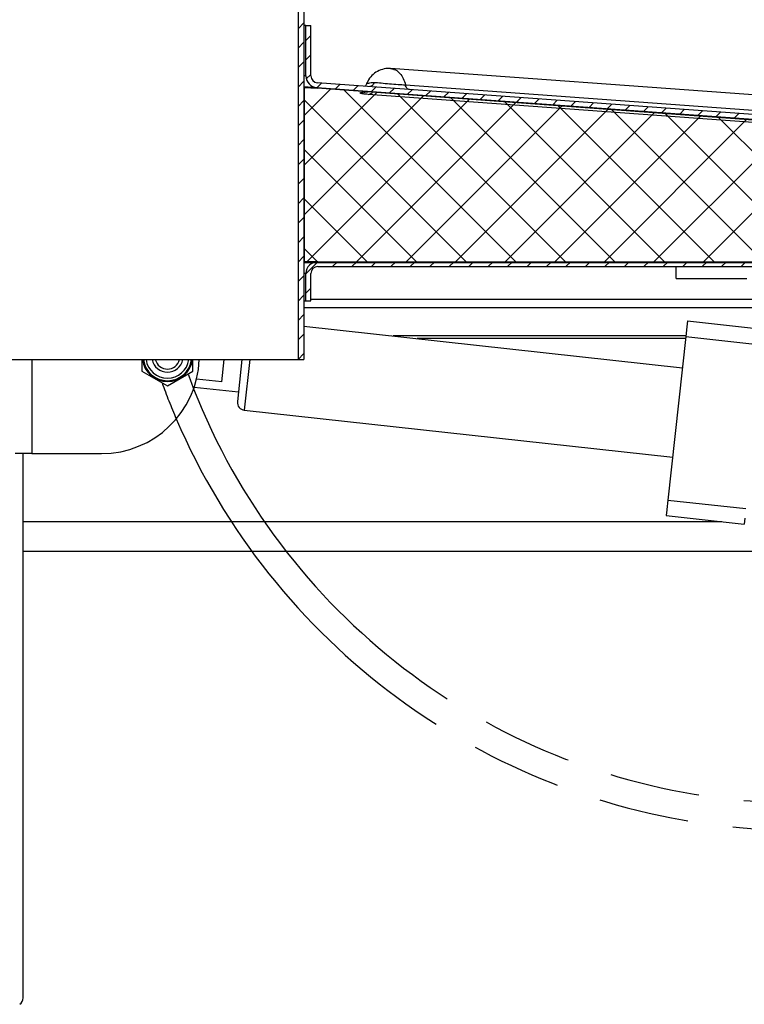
# Model space of a CAD drawing. Header units: millimetres. Extents: x 0 to 4200, y 0 to 2970.
# Tile 15 of 22: x 1248 to 1433, y 2068 to 2319. Entities that reach past the tile are written whole.
import ezdxf

# ---------------------------------------------------------------- set-up
doc = ezdxf.new("R2010")
doc.units = ezdxf.units.MM
doc.header["$LTSCALE"] = 231
doc.linetypes.add('PHANTOM', pattern=[0.8, 0.45, -0.05, 0.1, -0.05, 0.1, -0.05])
doc.layers.get('0').update_dxf_attribs({"linetype": 'CONTINUOUS'})
for name, color, linetype in [('_2D-BEM', 7, 'CONTINUOUS'), ('_2D-GRUPPEN', 7, 'CONTINUOUS'), ('_KURVEN', 7, 'CONTINUOUS')]:
    doc.layers.add(name, color=color, linetype=linetype)
doc.styles.get("Standard").update_dxf_attribs({"font": 'txt', "width": 0.7})
doc.dimstyles.new('DIMSTYLE_4', dxfattribs={"dimtxt": 25, "dimasz": 35, "dimexe": 2, "dimexo": 1, "dimtad": 1, "dimdec": 1, "dimtxsty": 'STANDARD', "dimblk": '_FILLED', "dimblk1": '_FILLED', "dimblk2": '_FILLED', "dimcen": 0.09, "dimadec": 1, "dimazin": 2, "dimtp": 0.5, "dimtm": 0.5, "dimtfac": 1, "dimtdec": 1, "dimtofl": 0, "dimtmove": 0, "dimatfit": 3, "dimldrblk": '_FILLED', "dimfxl": 1, "dimtolj": 1, "dimarcsym": 0})

# ---------------------------------------------------------------- blocks, each defined once
blk = doc.blocks.new('_FILLED')
at = {"color": 0, "linetype": 'BYBLOCK'}
blk.add_solid([(0, 0), (-1, 0.1428571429), (-1, -0.1428571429)], dxfattribs=at)
blk = doc.blocks.new('*D4')
at = {"layer": '_2D-BEM', "color": 2, "linetype": 'CONTINUOUS'}
for p, q in [((1253.4211471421, 2530.1022202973), (1746.3026283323, 2530.1022202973)), ((1726.3026283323, 2530.1022202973), (1726.3026283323, 2356.8866529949)), ((1726.3026283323, 2183.6710856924), (1726.3026283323, 2356.8866529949))]:
    blk.add_line(p, q, dxfattribs=at)
at = {"layer": '_2D-BEM', "color": 2, "linetype": 'CONTINUOUS', "xscale": 35, "yscale": 35, "zscale": 35}
for p, rotation in [((1726.3026283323, 2530.1022202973), 90), ((1726.3026283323, 2183.6710856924), 270)]:
    blk.add_blockref('_FILLED', p, dxfattribs=dict(at, rotation=rotation))
at = {"layer": '_2D-BEM', "color": 2, "linetype": 'CONTINUOUS', "insert": (1695.0526283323, 2356.8866529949), "char_height": 25, "width": 187.5, "attachment_point": 2, "rotation": 90, "line_spacing_factor": 0.9}
blk.add_mtext('ca.300 ', dxfattribs=at)

msp = doc.modelspace()

# ---------------------------------------------------------------- hatches: boundary and pattern name
at = {"linetype": 'CONTINUOUS'}
h = msp.add_hatch(dxfattribs=at)
h.set_pattern_fill('A', color=2, scale=3.5117968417, angle=45, style=0, pattern_type=0)
h.set_pattern_definition([(45, (0, 0), (-2.4832153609, 2.4832153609), [])])
edge = h.paths.add_edge_path()
edge.add_line((1696.7211471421, 2183.6710856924), (1641.3417305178, 2183.6710856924))
edge.add_arc((1641.3417305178, 2191.2916690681), 7.6205833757, 180, 270)
edge.add_line((1633.7211471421, 2191.2916690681), (1633.7211471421, 2238.0505023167))
edge.add_arc((1629.1005637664, 2238.0505023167), 4.6205833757, 0, 90)
edge.add_line((1629.1005637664, 2242.6710856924), (1622.0909032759, 2242.6710856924))
edge.add_line((1622.0909032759, 2242.6710856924), (1624.171025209, 2240.5909637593))
edge.add_arc((1624.5811471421, 2241.0010856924), 0.58, 225, 270)
edge.add_line((1624.5811471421, 2240.4210856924), (1628.1211471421, 2240.4210856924))
edge.add_line((1628.1211471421, 2240.4210856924), (1628.1211471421, 2238.7210856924))
edge.add_line((1618.7211471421, 2238.7210856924), (1628.1211471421, 2238.7210856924))
edge.add_arc((1618.7211471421, 2243.4210856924), 4.7, 141.9878905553, 270)
edge.add_arc((1613.8336388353, 2247.8010856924), 1.9, 172.3377443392, 308.5652107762)
edge.add_arc((1622.1586373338, 2246.6810856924), 10.3, 108.9801928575, 172.3377443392)
edge.add_line((1323.9211471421, 2256.4210856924), (1618.8086522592, 2256.4210856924))
edge.add_arc((1323.9211471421, 2254.6710856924), 1.75, 90, 180)
edge.add_line((1322.1711471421, 2247.6710856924), (1322.1711471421, 2254.6710856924))
edge.add_line((1320.9211471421, 2247.6710856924), (1322.1711471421, 2247.6710856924))
edge.add_line((1320.9211471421, 2247.6710856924), (1320.9211471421, 2254.6710856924))
edge.add_arc((1323.9211471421, 2254.6710856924), 3, 90, 180)
edge.add_line((1323.9211471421, 2257.6710856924), (1661.4404220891, 2257.6710856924))
edge.add_arc((1661.4404220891, 2259.6518107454), 1.9807250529, 270, 360)
edge.add_line((1663.4211471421, 2274.6710856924), (1663.4211471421, 2259.6518107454))
edge.add_line((1664.6711471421, 2274.6710856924), (1663.4211471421, 2274.6710856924))
edge.add_line((1664.6711471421, 2274.6710856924), (1664.6711471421, 2259.6518107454))
edge.add_arc((1661.4404220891, 2259.6518107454), 3.2307250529, 270, 360)
edge.add_line((1625.5086224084, 2256.4210856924), (1661.4404220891, 2256.4210856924))
edge.add_arc((1622.1586373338, 2246.6810856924), 10.3, 53.1301023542, 71.0198071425)
edge.add_arc((1628.1886373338, 2254.7210856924), 0.25, 244.4561633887, 53.1301023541)
edge.add_arc((1625.321147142, 2248.7210856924), 6.4, 64.4561633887, 165.2716043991)
edge.add_arc((1619.615010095, 2250.2210856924), 0.5, 165.2716043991, 270)
edge.add_line((1619.615010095, 2249.7210856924), (1628.4211471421, 2249.7210856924))
edge.add_arc((1628.4211471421, 2249.6210856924), 0.1, 0, 90)
edge.add_line((1628.5211471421, 2249.6210856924), (1628.5211471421, 2246.5510856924))
edge.add_arc((1628.4211471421, 2246.5510856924), 0.1, 270, 360)
edge.add_line((1628.2165410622, 2246.4510856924), (1628.4211471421, 2246.4510856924))
edge.add_arc((1628.2165410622, 2246.5510856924), 0.1, 197.4576031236, 270)
edge.add_line((1628.1211471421, 2246.5210856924), (1628.1211471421, 2246.4210856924))
edge.add_line((1624.5811471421, 2246.4210856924), (1628.1211471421, 2246.4210856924))
edge.add_arc((1624.5811471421, 2245.8410856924), 0.58, 90, 135)
edge.add_line((1624.171025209, 2246.2512076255), (1623.5909032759, 2245.6710856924))
edge.add_line((1629.1005637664, 2245.6710856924), (1623.5909032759, 2245.6710856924))
edge.add_arc((1629.1005637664, 2238.0505023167), 7.6205833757, 0, 90)
edge.add_line((1636.7211471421, 2191.2916690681), (1636.7211471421, 2238.0505023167))
edge.add_arc((1641.3417305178, 2191.2916690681), 4.6205833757, 180, 270)
edge.add_line((1696.7211471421, 2186.6710856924), (1641.3417305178, 2186.6710856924))
edge.add_line((1696.7211471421, 2186.6710856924), (1696.7211471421, 2183.6710856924))
edge = h.paths.add_edge_path()
edge.add_line((827.2791857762, 2183.6710856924), (773.2211471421, 2183.6710856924))
edge.add_line((773.2211471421, 2183.6710856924), (790.2211471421, 2183.6710856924))
edge.add_line((790.2211471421, 2183.6710856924), (790.2211471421, 2181.1710856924))
edge.add_line((773.2211471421, 2181.1710856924), (790.2211471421, 2181.1710856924))
edge.add_arc((773.2211471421, 2183.6710856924), 2.5, 90, 270)
edge.add_line((827.2791857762, 2186.1710856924), (773.2211471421, 2186.1710856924))
edge.add_arc((827.2791857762, 2190.1130470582), 3.9419613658, 270, 360)
edge.add_line((831.2211471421, 2238.2291243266), (831.2211471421, 2190.1130470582))
edge.add_arc((837.6631085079, 2238.2291243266), 6.4419613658, 90, 180)
edge.add_line((844.8513910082, 2244.6710856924), (837.6631085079, 2244.6710856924))
edge.add_line((843.2712690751, 2246.2512076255), (844.8513910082, 2244.6710856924))
edge.add_arc((842.8611471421, 2245.8410856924), 0.58, 45, 90)
edge.add_line((839.3211471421, 2246.4210856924), (842.8611471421, 2246.4210856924))
edge.add_line((839.3211471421, 2246.5210856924), (839.3211471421, 2246.4210856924))
edge.add_arc((839.2257532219, 2246.5510856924), 0.1, 270, 342.5423968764)
edge.add_line((839.0211471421, 2246.4510856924), (839.2257532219, 2246.4510856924))
edge.add_arc((839.0211471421, 2246.5510856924), 0.1, 180, 270)
edge.add_line((838.9211471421, 2249.6210856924), (838.9211471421, 2246.5510856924))
edge.add_arc((839.0211471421, 2249.6210856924), 0.1, 90, 180)
edge.add_line((839.0211471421, 2249.7210856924), (847.8272841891, 2249.7210856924))
edge.add_arc((847.8272841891, 2250.2210856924), 0.5, 270, 14.7283956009)
edge.add_arc((842.1211471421, 2248.7210856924), 6.4, 14.7283956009, 115.5438366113)
edge.add_arc((839.2536569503, 2254.7210856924), 0.25, 126.8698976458, 295.5438366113)
edge.add_arc((845.2836569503, 2246.6810856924), 10.3, 108.9801928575, 126.8698976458)
edge.add_line((825.401872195, 2256.4210856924), (841.9336718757, 2256.4210856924))
edge.add_arc((825.401872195, 2259.6518107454), 3.2307250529, 180, 270)
edge.add_line((822.1711471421, 2274.6710856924), (822.1711471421, 2259.6518107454))
edge.add_line((822.1711471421, 2274.6710856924), (823.4211471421, 2274.6710856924))
edge.add_line((823.4211471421, 2274.6710856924), (823.4211471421, 2259.6518107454))
edge.add_arc((825.401872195, 2259.6518107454), 1.9807250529, 180, 270)
edge.add_line((825.401872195, 2257.6710856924), (876.7711471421, 2257.6710856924))
edge.add_line((876.7711471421, 2257.6710856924), (876.7711471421, 2253.4210856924))
edge.add_line((876.7711471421, 2253.4210856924), (867.2711471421, 2253.4210856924))
edge.add_line((867.2711471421, 2253.4210856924), (867.2711471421, 2256.4210856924))
edge.add_line((848.6336420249, 2256.4210856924), (867.2711471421, 2256.4210856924))
edge.add_arc((845.2836569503, 2246.6810856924), 10.3, 7.6622556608, 71.0198071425)
edge.add_arc((853.6086554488, 2247.8010856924), 1.9, 231.4347892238, 7.6622556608)
edge.add_arc((848.7211471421, 2243.4210856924), 4.7, 270, 38.0121094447)
edge.add_line((839.3211471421, 2238.7210856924), (848.7211471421, 2238.7210856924))
edge.add_line((839.3211471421, 2240.4210856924), (839.3211471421, 2238.7210856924))
edge.add_line((839.3211471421, 2240.4210856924), (842.8611471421, 2240.4210856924))
edge.add_arc((842.8611471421, 2241.0010856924), 0.58, 270, 315)
edge.add_line((844.8513910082, 2242.1710856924), (843.2712690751, 2240.5909637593))
edge.add_line((844.8513910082, 2242.1710856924), (837.6631085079, 2242.1710856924))
edge.add_arc((837.6631085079, 2238.2291243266), 3.9419613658, 90, 180)
edge.add_line((833.7211471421, 2238.2291243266), (833.7211471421, 2211.6710856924))
edge.add_line((833.7211471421, 2211.6710856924), (859.6425577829, 2211.6710856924))
edge.add_arc((859.6425577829, 2198.7484404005), 12.9226452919, 65, 90)
edge.add_line((865.1039036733, 2210.4603344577), (883.1588332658, 2202.0411825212))
edge.add_line((881.0457419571, 2197.509643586), (883.1588332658, 2202.0411825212))
edge.add_line((862.9908123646, 2205.9287955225), (881.0457419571, 2197.509643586))
edge.add_arc((859.6425577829, 2198.7484404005), 7.9226452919, 65, 90)
edge.add_line((833.7211471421, 2206.6710856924), (859.6425577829, 2206.6710856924))
edge.add_line((833.7211471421, 2206.6710856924), (833.7211471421, 2190.1130470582))
edge.add_arc((827.2791857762, 2190.1130470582), 6.4419613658, 270, 360)
edge = h.paths.add_edge_path()
edge.add_line((1663.4904220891, 2277.6710856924), (1659.8711471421, 2277.6710856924))
edge.add_line((1659.8711471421, 2277.6710856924), (1323.7035349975, 2302.1193898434))
edge.add_arc((1323.9211399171, 2305.111487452), 2.9999997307, 179.9999999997, 265.8403992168)
edge.add_line((1320.9211471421, 2305.111487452), (1320.9211471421, 2317.9580493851))
edge.add_line((1320.9211471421, 2317.9580493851), (1322.1711471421, 2317.9580493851))
edge.add_line((1322.1711471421, 2305.111487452), (1322.1711471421, 2317.9580493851))
edge.add_arc((1323.9211399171, 2305.111487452), 1.7499998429, 179.9999999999, 265.8403992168)
edge.add_line((1659.9165412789, 2278.9210856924), (1323.794203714, 2303.3660971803))
edge.add_line((1663.4904220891, 2278.9210856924), (1659.9165412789, 2278.9210856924))
edge.add_arc((1663.4904220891, 2275.6903606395), 3.2307250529, 0, 90)
edge.add_line((1666.7211471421, 2229.2710856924), (1666.7211471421, 2275.6903606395))
edge.add_arc((1665.4711471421, 2229.2710856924), 1.25, 180, 360)
edge.add_line((1664.2211471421, 2229.2710856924), (1664.2211471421, 2241.5710856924))
edge.add_line((1665.4711471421, 2241.5710856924), (1664.2211471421, 2241.5710856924))
edge.add_line((1665.4711471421, 2229.2710856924), (1665.4711471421, 2241.5710856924))
edge.add_line((1665.4711471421, 2229.2710856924), (1665.4711471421, 2275.6903606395))
edge.add_arc((1663.4904220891, 2275.6903606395), 1.9807250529, 0, 90)
edge = h.paths.add_edge_path()
edge.add_line((826.9711471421, 2277.6710856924), (823.351872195, 2277.6710856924))
edge.add_arc((823.351872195, 2275.6903606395), 1.9807250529, 90, 180)
edge.add_line((821.3711471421, 2229.2710856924), (821.3711471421, 2275.6903606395))
edge.add_line((821.3711471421, 2229.2710856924), (821.3711471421, 2241.5710856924))
edge.add_line((821.3711471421, 2241.5710856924), (822.6211471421, 2241.5710856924))
edge.add_line((822.6211471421, 2229.2710856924), (822.6211471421, 2241.5710856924))
edge.add_arc((821.3711471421, 2229.2710856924), 1.25, 180, 360)
edge.add_line((820.1211471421, 2229.2710856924), (820.1211471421, 2275.6903606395))
edge.add_arc((823.351872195, 2275.6903606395), 3.2307250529, 90, 180)
edge.add_line((826.9257530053, 2278.9210856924), (823.351872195, 2278.9210856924))
edge.add_line((856.3227189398, 2281.0590250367), (826.9257530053, 2278.9210856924))
edge.add_arc((856.2683177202, 2281.8070494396), 0.75, 274.1596, 4.1596)
edge.add_line((857.016342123, 2281.8614506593), (856.9982083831, 2282.1107921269))
edge.add_arc((859.2422815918, 2282.2739957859), 2.25, 94.1596, 184.1596)
edge.add_line((859.0790779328, 2284.5180689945), (869.5661318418, 2285.2807560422))
edge.add_line((869.5661318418, 2285.2807560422), (869.1309220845, 2291.2649512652))
edge.add_line((874.2922904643, 2291.6403196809), (869.1309220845, 2291.2649512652))
edge.add_line((874.2922904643, 2291.6403196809), (874.2268710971, 2292.5398451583))
edge.add_arc((887.5872579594, 2278.7507167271), 19.2, 94.1596, 134.0952678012)
edge.add_arc((887.5872579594, 2278.7507167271), 19.2, 54.2239321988, 94.1596)
edge.add_line((898.8773591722, 2293.428306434), (898.811939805, 2294.3278319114))
edge.add_line((907.6209221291, 2294.0641954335), (898.8773591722, 2293.428306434))
edge.add_line((907.6209221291, 2294.0641954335), (910.3669974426, 2334.9721295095))
edge.add_line((910.3669974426, 2334.9721295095), (904.0811441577, 2335.3940874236))
edge.add_line((904.0811441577, 2335.3940874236), (905.7555803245, 2360.3379496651))
edge.add_arc((929.8102717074, 2308.0916511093), 57.5178571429, 98.9193008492, 114.7217914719)
edge.add_line((920.8925199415, 2364.9139846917), (920.9594973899, 2365.9117392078))
edge.add_arc((929.877249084, 2309.089404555), 57.5178581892, 93.9397614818, 98.9193006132)
edge.add_line((925.8583555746, 2365.4735842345), (925.9253330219, 2366.4713387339))
edge.add_arc((929.8102717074, 2308.0916511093), 57.5178571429, 93.099724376, 93.9397616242)
edge.add_line((926.7000505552, 2365.5253556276), (926.7670280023, 2366.5231101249))
edge.add_arc((929.877249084, 2309.089404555), 57.5178581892, 86.5480971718, 93.0997242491)
edge.add_line((933.2734581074, 2365.5051532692), (933.3404355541, 2366.5029077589))
edge.add_arc((929.8102717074, 2308.0916511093), 57.5178571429, 86.1596, 86.5480971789)
edge.add_arc((929.8102717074, 2308.0916511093), 57.5178571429, 81.0261469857, 86.1596)
edge.add_line((938.7821208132, 2364.9054682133), (938.8490982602, 2365.9032227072))
edge.add_arc((929.877249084, 2309.089404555), 57.5178581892, 76.0829275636, 81.0261470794)
edge.add_line((943.6443102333, 2363.9210633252), (943.7112876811, 2364.9188178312))
edge.add_arc((929.8102717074, 2308.0916511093), 57.5178571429, 57.5974085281, 76.0829273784)
edge.add_line((958.957641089, 2331.7103278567), (960.6320772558, 2356.6541900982))
edge.add_line((958.957641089, 2331.7103278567), (952.6717878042, 2332.1322857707))
edge.add_line((950.3248265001, 2297.1699022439), (952.6717878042, 2332.1322857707))
edge.add_line((959.1089173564, 2297.8087386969), (950.3248265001, 2297.1699022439))
edge.add_line((959.1089173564, 2297.8087386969), (959.0434979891, 2298.7082641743))
edge.add_arc((972.363356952, 2284.9161882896), 19.1739406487, 91.1700327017, 134.0021626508)
edge.add_arc((972.363356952, 2284.9161882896), 19.1739406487, 54.3170373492, 91.1700327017)
edge.add_line((983.6129302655, 2299.590830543), (983.5475108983, 2300.4903560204))
edge.add_line((988.8148265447, 2299.9691464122), (983.6129302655, 2299.590830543))
edge.add_line((989.2500363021, 2293.9849511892), (988.8148265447, 2299.9691464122))
edge.add_line((989.2500363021, 2293.9849511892), (1003.6971291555, 2295.0356381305))
edge.add_arc((1003.8603328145, 2292.7915649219), 2.25, 4.1596, 94.1596)
edge.add_line((1006.122539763, 2292.7054271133), (1006.1044060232, 2292.9547685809))
edge.add_arc((1006.8705641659, 2292.759828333), 0.75, 184.1596, 274.1596)
edge.add_line((1163.0480905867, 2303.3660971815), (1006.9249653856, 2292.0118039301))
edge.add_arc((1162.9211543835, 2305.1114874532), 1.7499998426, 274.1596007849, 360)
edge.add_line((1164.6711471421, 2305.1114874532), (1164.6711471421, 2317.9580493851))
edge.add_line((1165.9211471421, 2317.9580493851), (1164.6711471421, 2317.9580493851))
edge.add_line((1165.9211471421, 2305.1114874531), (1165.9211471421, 2317.9580493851))
edge.add_arc((1162.9211543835, 2305.1114874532), 2.9999997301, 274.159600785, 360)
edge.add_line((1163.1387593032, 2302.1193898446), (1007.015634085, 2290.765096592))
edge.add_arc((1006.8705641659, 2292.759828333), 2, 184.1596, 274.1596)
edge.add_line((1004.8758324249, 2292.6147584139), (1004.857698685, 2292.8640998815))
edge.add_arc((1003.8603328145, 2292.7915649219), 1, 4.1596, 94.1596)
edge.add_line((983.7711471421, 2292.3331892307), (1003.787797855, 2293.7889307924))
edge.add_line((983.7711471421, 2292.3331892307), (983.6804784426, 2293.5798965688))
edge.add_line((983.6804784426, 2293.5798965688), (976.7829629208, 2293.0782641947))
edge.add_line((976.7829629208, 2293.0782641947), (976.8223371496, 2292.5368630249))
edge.add_line((976.8223371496, 2292.5368630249), (976.7257294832, 2292.4725171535))
edge.add_line((979.7286768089, 2251.1815701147), (976.7257294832, 2292.4725171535))
edge.add_line((979.7286768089, 2251.1815701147), (979.9829079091, 2251.2000594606))
edge.add_line((979.9829079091, 2251.2000594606), (979.83783799, 2253.1947912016))
edge.add_line((983.7711471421, 2253.4808471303), (979.83783799, 2253.1947912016))
edge.add_line((983.7711471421, 2257.6710856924), (983.7711471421, 2253.4808471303))
edge.add_line((983.7711471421, 2257.6710856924), (1162.9211471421, 2257.6710856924))
edge.add_arc((1162.9211471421, 2254.6710856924), 3, 0, 90)
edge.add_line((1165.9211471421, 2247.6710856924), (1165.9211471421, 2254.6710856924))
edge.add_line((1165.9211471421, 2247.6710856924), (1164.6711471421, 2247.6710856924))
edge.add_line((1164.6711471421, 2247.6710856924), (1164.6711471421, 2254.6710856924))
edge.add_arc((1162.9211471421, 2254.6710856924), 1.75, 0, 90)
edge.add_line((992.2711471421, 2256.4210856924), (1162.9211471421, 2256.4210856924))
edge.add_line((992.2711471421, 2253.4210856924), (992.2711471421, 2256.4210856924))
edge.add_line((992.2711471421, 2253.4210856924), (984.6300393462, 2253.4210856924))
edge.add_line((984.7662669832, 2251.547936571), (984.6300393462, 2253.4210856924))
edge.add_line((984.7662669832, 2251.547936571), (982.0547364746, 2251.3507363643))
edge.add_spline(control_points=[(982.0547364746, 2251.3507363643), (982.2048217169, 2251.3223631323), (982.5125530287, 2251.2641429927), (982.9967056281, 2251.1724199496), (983.3347668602, 2251.1082971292), (983.5075995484, 2251.0754969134)], knot_values=[0, 0, 0, 0, 0.3333333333, 0.6666666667, 1, 1, 1, 1], degree=3, periodic=0)
edge.add_line((984.0617814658, 2243.4554177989), (983.5075995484, 2251.0754969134))
edge.add_spline(control_points=[(982.6640301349, 2242.9728630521), (982.808430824, 2243.0226532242), (983.1045002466, 2243.1247856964), (983.5702870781, 2243.2855945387), (983.8955132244, 2243.397955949), (984.0617814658, 2243.4554177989)], knot_values=[0, 0, 0, 0, 0.3333333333, 0.6666666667, 1, 1, 1, 1], degree=3, periodic=0)
edge.add_line((980.3379704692, 2242.8036968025), (982.6640301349, 2242.9728630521))
edge.add_line((980.5265613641, 2240.2105455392), (980.3379704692, 2242.8036968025))
edge.add_arc((790.8319846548, 2407.5216997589), 252.9368651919, 318.2630733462, 318.5876150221)
edge.add_line((979.575802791, 2239.1387590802), (971.8502399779, 2238.5769056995))
edge.add_arc((1122.3043149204, 2418.3203408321), 234.4016365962, 229.7188100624, 230.0690147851)
edge.add_line((970.7544114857, 2239.4998509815), (970.5658205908, 2242.0930022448))
edge.add_line((968.2397609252, 2241.9238359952), (970.5658205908, 2242.0930022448))
edge.add_spline(control_points=[(966.7868978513, 2242.1990754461), (966.9591136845, 2242.1663922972), (967.2963529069, 2242.1024252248), (967.7805490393, 2242.0106934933), (968.0890778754, 2241.9523222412), (968.2397609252, 2241.9238359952)], knot_values=[0, 0, 0, 0, 0.3333333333, 0.6666666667, 1, 1, 1, 1], degree=3, periodic=0)
edge.add_line((966.7868978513, 2242.1990754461), (966.232715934, 2249.8191545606))
edge.add_spline(control_points=[(966.232715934, 2249.8191545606), (966.3983907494, 2249.8764113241), (966.7228260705, 2249.9884996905), (967.1886547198, 2250.1493234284), (967.4854914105, 2250.2517208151), (967.6304672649, 2250.3017093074)], knot_values=[0, 0, 0, 0, 0.3333333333, 0.6666666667, 1, 1, 1, 1], degree=3, periodic=0)
edge.add_line((967.6304672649, 2250.3017093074), (964.9189367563, 2250.1045091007))
edge.add_line((964.9189367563, 2250.1045091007), (964.7738668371, 2252.0992408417))
edge.add_line((969.5572259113, 2252.4471179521), (964.7738668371, 2252.0992408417))
edge.add_line((969.7022958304, 2250.4523862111), (969.5572259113, 2252.4471179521))
edge.add_line((969.7022958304, 2250.4523862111), (969.9565269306, 2250.470875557))
edge.add_line((969.9565269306, 2250.470875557), (966.9535796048, 2291.7618225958))
edge.add_line((966.9535796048, 2291.7618225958), (966.8486784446, 2291.8115134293))
edge.add_line((966.8093042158, 2292.3529145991), (966.8486784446, 2291.8115134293))
edge.add_line((966.8093042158, 2292.3529145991), (959.6804784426, 2291.834459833))
edge.add_line((959.6804784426, 2291.834459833), (959.7711471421, 2290.5877524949))
edge.add_line((950.2711471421, 2289.8968504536), (959.7711471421, 2290.5877524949))
edge.add_line((950.2711471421, 2289.8968504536), (950.1804784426, 2291.1435577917))
edge.add_line((950.1804784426, 2291.1435577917), (954.3422308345, 2291.4462276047))
edge.add_line((954.3422308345, 2291.4462276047), (954.1971609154, 2293.4409593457))
edge.add_line((954.1971609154, 2293.4409593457), (949.2103315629, 2293.0782845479))
edge.add_line((948.9201917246, 2297.0677480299), (949.2103315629, 2293.0782845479))
edge.add_line((947.1018903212, 2296.9355092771), (948.9201917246, 2297.0677480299))
edge.add_line((947.1018903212, 2296.9355092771), (950.2827027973, 2344.319667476))
edge.add_line((951.7543906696, 2344.2208757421), (950.2827027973, 2344.319667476))
edge.add_line((952.5581200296, 2356.193929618), (951.7543906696, 2344.2208757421))
edge.add_line((952.5581200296, 2356.193929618), (942.1066417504, 2356.8955183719))
edge.add_line((941.0350026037, 2340.9314465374), (942.1066417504, 2356.8955183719))
edge.add_line((937.8421882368, 2341.1457743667), (941.0350026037, 2340.9314465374))
edge.add_line((937.8421882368, 2341.1457743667), (939.5133030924, 2340.5755652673))
edge.add_line((939.5133030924, 2340.5755652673), (939.1190740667, 2334.7027856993))
edge.add_line((939.1190740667, 2334.7027856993), (937.3867415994, 2334.361043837))
edge.add_line((937.3867415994, 2334.361043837), (935.590783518, 2334.481603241))
edge.add_line((935.590783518, 2334.481603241), (927.2052071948, 2209.5627411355))
edge.add_line((927.2052071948, 2209.5627411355), (920.5488930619, 2210.0095674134))
edge.add_line((927.0750131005, 2207.721883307), (920.5488930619, 2210.0095674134))
edge.add_line((927.0750131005, 2207.721883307), (926.0825930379, 2204.8907876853))
edge.add_line((926.0825930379, 2204.8907876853), (911.9271149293, 2209.8528879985))
edge.add_line((912.919534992, 2212.6839836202), (911.9271149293, 2209.8528879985))
edge.add_line((919.2478134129, 2210.4656514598), (912.919534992, 2212.6839836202))
edge.add_line((927.6087476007, 2335.0174228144), (919.2478134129, 2210.4656514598))
edge.add_line((927.6087476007, 2335.0174228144), (925.8127895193, 2335.1379822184))
edge.add_line((924.1416746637, 2335.7081913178), (925.8127895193, 2335.1379822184))
edge.add_line((924.5359036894, 2341.5809708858), (924.1416746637, 2335.7081913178))
edge.add_line((926.2682361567, 2341.9227127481), (924.5359036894, 2341.5809708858))
edge.add_line((923.0754217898, 2342.1370405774), (926.2682361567, 2341.9227127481))
edge.add_line((923.0754217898, 2342.1370405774), (924.1470609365, 2358.101112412))
edge.add_line((924.1470609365, 2358.101112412), (913.6955826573, 2358.8027011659))
edge.add_line((913.6955826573, 2358.8027011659), (912.8918532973, 2346.82964729))
edge.add_line((914.3635411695, 2346.7308555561), (912.8918532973, 2346.82964729))
edge.add_line((910.843858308, 2294.2985884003), (914.3635411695, 2346.7308555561))
edge.add_line((909.0255569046, 2294.1663496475), (910.843858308, 2294.2985884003))
edge.add_line((909.0255569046, 2294.1663496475), (909.3156967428, 2290.1768861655))
edge.add_line((909.3156967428, 2290.1768861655), (904.3288673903, 2289.8142113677))
edge.add_line((904.4739373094, 2287.8194796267), (904.3288673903, 2289.8142113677))
edge.add_line((904.4739373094, 2287.8194796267), (910.1804784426, 2288.2344965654))
edge.add_line((910.1804784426, 2288.2344965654), (910.2711471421, 2286.9877892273))
edge.add_line((900.7711471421, 2286.296887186), (910.2711471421, 2286.9877892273))
edge.add_line((900.7711471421, 2286.296887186), (900.6804784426, 2287.5435945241))
edge.add_line((900.6804784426, 2287.5435945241), (892.0068639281, 2286.9127926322))
edge.add_line((892.0068639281, 2286.9127926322), (892.0503849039, 2286.3143731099))
edge.add_line((894.6181224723, 2251.0076212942), (892.0503849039, 2286.3143731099))
edge.add_line((894.6181224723, 2251.0076212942), (894.8674639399, 2251.0257550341))
edge.add_line((894.8674639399, 2251.0257550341), (894.7223940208, 2253.0204867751))
edge.add_line((899.4598819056, 2253.365027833), (894.7223940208, 2253.0204867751))
edge.add_line((899.6049518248, 2251.370296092), (899.4598819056, 2253.365027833))
edge.add_line((899.6049518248, 2251.370296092), (896.9120639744, 2251.1744517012))
edge.add_line((898.8822230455, 2250.7971838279), (896.9120639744, 2251.1744517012))
edge.add_line((899.4161993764, 2243.4549343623), (898.8822230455, 2250.7971838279))
edge.add_line((897.5213576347, 2242.7965783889), (899.4161993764, 2243.4549343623))
edge.add_line((895.2274161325, 2242.629747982), (897.5213576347, 2242.7965783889))
edge.add_line((895.488541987, 2239.0392308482), (895.2274161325, 2242.629747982))
edge.add_line((894.563711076, 2237.9693300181), (895.488541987, 2239.0392308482))
edge.add_line((894.563711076, 2237.9693300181), (886.584784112, 2237.3890503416))
edge.add_line((886.584784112, 2237.3890503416), (885.5148832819, 2238.3138812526))
edge.add_line((885.5148832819, 2238.3138812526), (885.2537574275, 2241.9043983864))
edge.add_line((882.9598159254, 2241.7375679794), (885.2537574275, 2241.9043983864))
edge.add_line((882.9598159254, 2241.7375679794), (880.9896568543, 2242.1148358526))
edge.add_line((880.9896568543, 2242.1148358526), (880.4556805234, 2249.4570853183))
edge.add_line((880.4556805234, 2249.4570853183), (882.3505222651, 2250.1154412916))
edge.add_line((882.3505222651, 2250.1154412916), (879.6576344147, 2249.9195969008))
edge.add_line((879.6576344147, 2249.9195969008), (879.5125644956, 2251.9143286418))
edge.add_line((884.2500523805, 2252.2588696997), (879.5125644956, 2251.9143286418))
edge.add_line((884.3951222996, 2250.2641379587), (884.2500523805, 2252.2588696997))
edge.add_line((884.3951222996, 2250.2641379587), (884.6444637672, 2250.2822716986))
edge.add_line((884.6444637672, 2250.2822716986), (882.0767261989, 2285.5890235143))
edge.add_line((882.0332052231, 2286.1874430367), (882.0767261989, 2285.5890235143))
edge.add_line((882.0332052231, 2286.1874430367), (876.6804784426, 2285.7981577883))
edge.add_line((876.6804784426, 2285.7981577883), (876.7711471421, 2284.5514504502))
edge.add_line((859.1697466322, 2283.2713616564), (876.7711471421, 2284.5514504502))
edge.add_arc((859.2422815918, 2282.2739957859), 1, 94.1596, 184.1596)
edge.add_line((858.2630494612, 2281.9521193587), (858.2449157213, 2282.2014608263))
edge.add_arc((856.2683177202, 2281.8070494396), 2, 274.1596, 4.1596)
edge.add_line((856.4133876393, 2279.8123176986), (826.9711471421, 2277.6710856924))
edge.add_line((977.6352588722, 2295.1455308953), (976.6378930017, 2295.0729959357))
edge.add_line((977.3451190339, 2299.1349943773), (977.6352588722, 2295.1455308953))
edge.add_line((976.8464360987, 2299.0987268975), (977.3451190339, 2299.1349943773))
edge.add_arc((976.8827035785, 2298.6000439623), 0.5, 94.1596, 184.1595999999)
edge.add_line((976.3840206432, 2298.5637764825), (976.6378930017, 2295.0729959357))
edge.add_line((966.6642342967, 2294.3476463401), (965.6668684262, 2294.2751113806))
edge.add_line((966.4103619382, 2297.8384268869), (966.6642342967, 2294.3476463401))
edge.add_arc((965.9116790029, 2297.8021594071), 0.5, 4.1595999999, 94.1596)
edge.add_line((965.3767285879, 2298.2645748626), (965.8754115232, 2298.3008423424))
edge.add_line((965.3767285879, 2298.2645748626), (965.6668684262, 2294.2751113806))
edge = h.paths.add_edge_path()
edge.add_line((900.7711471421, 2257.6710856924), (910.2711471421, 2257.6710856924))
edge.add_line((910.2711471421, 2257.6710856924), (910.2711471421, 2256.4210856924))
edge.add_line((910.2711471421, 2253.4210856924), (910.2711471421, 2256.4210856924))
edge.add_line((910.2711471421, 2253.4210856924), (900.7711471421, 2253.4210856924))
edge.add_line((900.7711471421, 2257.6710856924), (900.7711471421, 2253.4210856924))
edge = h.paths.add_edge_path()
edge.add_line((950.2711471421, 2257.6710856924), (959.7711471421, 2257.6710856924))
edge.add_line((959.7711471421, 2257.6710856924), (959.7711471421, 2253.4210856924))
edge.add_line((959.7711471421, 2253.4210856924), (950.2711471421, 2253.4210856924))
edge.add_line((950.2711471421, 2253.4210856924), (950.2711471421, 2256.4210856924))
edge.add_line((950.2711471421, 2257.6710856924), (950.2711471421, 2256.4210856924))
edge = h.paths.add_edge_path()
edge.add_line((1166.4211471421, 2482.6351873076), (1166.4211471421, 2232.6710856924))
edge.add_arc((1165.9211471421, 2479.1710856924), 3.5, 81.7867892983, 90)
edge.add_line((1140.3373981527, 2482.6710856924), (1165.9211471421, 2482.6710856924))
edge.add_arc((1140.3373981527, 2486.9710856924), 4.3, 179, 270)
edge.add_line((1136.1428620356, 2493.050633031), (1136.0380530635, 2487.0461310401))
edge.add_arc((1155.8311471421, 2487.6710856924), 20.41, 164.7177573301, 180)
edge.add_line((1135.4211471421, 2487.6710856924), (1135.4211471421, 2467.6710856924))
edge.add_line((1133.9211471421, 2467.6710856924), (1135.4211471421, 2467.6710856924))
edge.add_line((1133.9211471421, 2487.6710856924), (1133.9211471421, 2467.6710856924))
edge.add_arc((1155.8311471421, 2487.6710856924), 21.91, 116.3715832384, 180)
edge.add_arc((1243.4211471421, 2311.0022202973), 219.1, 90, 116.3715832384)
edge.add_arc((1243.4211471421, 2311.0022202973), 219.1, 63.6284167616, 90)
edge.add_arc((1331.0111471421, 2487.6710856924), 21.91, 0, 63.6284167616)
edge.add_line((1352.9211471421, 2487.6710856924), (1352.9211471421, 2467.6710856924))
edge.add_line((1351.4211471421, 2467.6710856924), (1352.9211471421, 2467.6710856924))
edge.add_line((1351.4211471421, 2487.6710856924), (1351.4211471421, 2467.6710856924))
edge.add_arc((1331.0111471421, 2487.6710856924), 20.41, 0, 15.2822426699)
edge.add_line((1350.6994322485, 2493.050633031), (1350.8042412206, 2487.0461310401))
edge.add_arc((1346.5048961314, 2486.9710856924), 4.3, 270, 1)
edge.add_line((1348.4211471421, 2482.6710856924), (1346.5048961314, 2482.6710856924))
edge.add_arc((1348.4211471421, 2481.6710856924), 1, 0, 90)
edge.add_line((1349.4211471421, 2468.6710856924), (1349.4211471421, 2481.6710856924))
edge.add_arc((1348.4211471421, 2468.6710856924), 1, 270, 360)
edge.add_line((1321.4211471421, 2467.6710856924), (1348.4211471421, 2467.6710856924))
edge.add_arc((1321.4211471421, 2468.6710856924), 1, 180, 270)
edge.add_line((1320.4211471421, 2481.6710856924), (1320.4211471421, 2468.6710856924))
edge.add_arc((1321.4211471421, 2481.6710856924), 1, 90, 180)
edge.add_line((1320.9211471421, 2482.6710856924), (1321.4211471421, 2482.6710856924))
edge.add_arc((1320.9211471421, 2479.1710856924), 3.5, 90, 98.2132107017)
edge.add_line((1320.4211471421, 2482.6351873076), (1320.4211471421, 2232.6710856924))
edge.add_line((1318.9211471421, 2232.6710856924), (1320.4211471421, 2232.6710856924))
edge.add_line((1318.9211471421, 2482.0433670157), (1318.9211471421, 2232.6710856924))
edge.add_arc((1320.9211471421, 2479.1710856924), 3.5, 124.849904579, 180)
edge.add_line((1317.4211471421, 2479.1710856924), (1317.4211471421, 2474.6710856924))
edge.add_line((1316.6211471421, 2474.6710856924), (1317.4211471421, 2474.6710856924))
edge.add_line((1316.6211471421, 2479.1710856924), (1316.6211471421, 2474.6710856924))
edge.add_arc((1320.9211471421, 2479.1710856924), 4.3, 90, 180)
edge.add_line((1320.9211471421, 2483.4710856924), (1346.5050179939, 2483.4710856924))
edge.add_arc((1346.5050179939, 2486.9710856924), 3.5, 270, 1)
edge.add_line((1349.8711471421, 2494.6710856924), (1350.0044849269, 2487.032169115))
edge.add_line((1349.8711471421, 2494.6710856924), (1350.1832127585, 2494.6710856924))
edge.add_arc((1331.0111471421, 2487.6710856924), 20.41, 20.0578732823, 63.6284167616)
edge.add_arc((1243.4211471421, 2311.0022202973), 217.6, 63.6284167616, 90)
edge.add_arc((1243.4211471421, 2311.0022202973), 217.6, 90, 116.3715832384)
edge.add_arc((1155.8311471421, 2487.6710856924), 20.41, 116.3715832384, 159.9421267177)
edge.add_line((1136.6590815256, 2494.6710856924), (1136.9711471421, 2494.6710856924))
edge.add_line((1136.9711471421, 2494.6710856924), (1136.8378093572, 2487.032169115))
edge.add_arc((1140.3372762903, 2486.9710856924), 3.5, 179, 270)
edge.add_line((1140.3372762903, 2483.4710856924), (1165.9211471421, 2483.4710856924))
edge.add_arc((1165.9211471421, 2479.1710856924), 4.3, 0, 90)
edge.add_line((1170.2211471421, 2479.1710856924), (1170.2211471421, 2474.6710856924))
edge.add_line((1169.4211471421, 2474.6710856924), (1170.2211471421, 2474.6710856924))
edge.add_line((1169.4211471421, 2479.1710856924), (1169.4211471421, 2474.6710856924))
edge.add_arc((1165.9211471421, 2479.1710856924), 3.5, 0, 55.150095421)
edge.add_line((1167.9211471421, 2482.0433670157), (1167.9211471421, 2232.6710856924))
edge.add_line((1166.4211471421, 2232.6710856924), (1167.9211471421, 2232.6710856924))
edge = h.paths.add_edge_path()
edge.add_line((953.7044981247, 2200.2880971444), (953.7044981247, 2203.2880971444))
edge.add_line((963.1413790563, 2203.2880971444), (953.7044981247, 2203.2880971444))
edge.add_line((963.1413790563, 2203.2880971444), (963.1413790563, 2200.2880971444))
edge.add_line((963.1413790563, 2200.2880971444), (953.7044981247, 2200.2880971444))
edge = h.paths.add_edge_path()
edge.add_line((929.8377961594, 2200.2880971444), (929.8377961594, 2203.2880971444))
edge.add_line((929.8377961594, 2200.2880971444), (896.4009152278, 2200.2880971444))
edge.add_line((896.4009152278, 2203.2880971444), (896.4009152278, 2200.2880971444))
edge.add_line((929.8377961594, 2203.2880971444), (896.4009152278, 2203.2880971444))
edge = h.paths.add_edge_path()
edge.add_arc((951.3688522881, 2681.5034756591), 34, 96.4631669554, 256.0416201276)
edge.add_arc((947.8793538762, 2712.3064528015), 3, 86.1596, 96.4631669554)
edge.add_line((966.1292009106, 2714.0881254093), (948.0802862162, 2715.2997162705))
edge.add_arc((965.9282685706, 2711.0948619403), 3, 75.8560330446, 86.1596)
edge.add_arc((958.3531337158, 2681.0346335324), 34, 15.4609610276, 75.8560330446)
edge.add_arc((994.0141984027, 2690.8981586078), 3.000001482, 195.4609303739, 266.1595436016)
edge.add_line((993.8132631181, 2687.9048953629), (999.8770815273, 2687.4978422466))
edge.add_spline(control_points=[(999.8770773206, 2687.4977795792), (999.9546617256, 2687.492571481), (1000.109311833, 2687.4755885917), (1000.3410671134, 2687.430318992), (1000.5685634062, 2687.3650858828), (1000.7906831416, 2687.2799857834), (1001.0073998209, 2687.1751187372), (1001.2159674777, 2687.0509578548), (1001.4140783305, 2686.908508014), (1001.601611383, 2686.7478974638), (1001.7777032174, 2686.569030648), (1001.9406858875, 2686.372662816), (1002.0906070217, 2686.1577448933), (1002.2255430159, 2685.9250466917), (1002.3445855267, 2685.6742843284), (1002.4465928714, 2685.4051201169), (1002.5303545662, 2685.1164436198), (1002.5939391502, 2684.8086130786), (1002.6350877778, 2684.483101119), (1002.6515902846, 2684.1469995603), (1002.645431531, 2683.9168776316), (1002.6377930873, 2683.8002406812)], knot_values=[0, 0, 0, 0, 0.0526315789, 0.1052631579, 0.1578947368, 0.2105263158, 0.2631578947, 0.3157894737, 0.3684210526, 0.4210526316, 0.4736842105, 0.5263157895, 0.5789473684, 0.6315789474, 0.6842105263, 0.7368421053, 0.7894736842, 0.8421052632, 0.8947368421, 0.9473684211, 1, 1, 1, 1], degree=3, periodic=0)
edge.add_line((1002.6365695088, 2683.7817803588), (1002.637794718, 2683.8002405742))
edge.add_line((1002.1034654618, 2675.8401972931), (1002.6365695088, 2683.7817803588))
edge.add_arc((999.1102019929, 2676.0411296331), 3, 266.1596, 356.1596)
edge.add_line((993.9882869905, 2673.3782027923), (998.9092696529, 2673.0478661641))
edge.add_arc((993.7873546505, 2670.3849393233), 3, 86.1596, 163.2719397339)
edge.add_arc((958.3531337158, 2681.0346335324), 34, 276.2775798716, 343.2719397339)
edge.add_arc((962.3989118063, 2644.2564918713), 2.9999997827, 96.2775654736, 176.1595911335)
edge.add_line((959.405649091, 2644.457424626), (946.8673476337, 2457.6759452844))
edge.add_arc((943.8740841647, 2457.8768776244), 3, 280.6371121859, 356.1596)
edge.add_arc((944.6124361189, 2453.9456136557), 1, 100.637112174, 176.1596)
edge.add_line((943.6146816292, 2454.0125911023), (941.8732680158, 2428.0709743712))
edge.add_arc((938.8800045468, 2428.2719067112), 3, 266.1596, 356.1596)
edge.add_line((938.6790722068, 2425.2786432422), (936.6835632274, 2425.4125981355))
edge.add_arc((936.8844955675, 2428.4058616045), 3, 176.1596, 266.1596)
edge.add_line((935.6326457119, 2454.5484106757), (933.8912320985, 2428.6067939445))
edge.add_arc((934.6348912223, 2454.6153881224), 1, 356.1596, 86.1596)
edge.add_line((934.7018686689, 2455.613142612), (919.735551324, 2456.6178043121))
edge.add_arc((919.936483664, 2459.6110677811), 3, 176.1596, 266.1596)
edge.add_line((917.6129946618, 2469.7895450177), (916.9432201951, 2459.8120001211))
edge.add_arc((920.6062581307, 2469.5886126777), 3, 86.1596, 176.1596)
edge.add_line((921.7786881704, 2472.5166612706), (920.8071904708, 2472.5818761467))
edge.add_arc((921.5777558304, 2469.5233978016), 3, 356.1596, 86.1596)
edge.add_line((924.3700869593, 2466.3292019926), (924.5710192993, 2469.3224654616))
edge.add_arc((927.3633504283, 2466.1282696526), 3, 176.1596, 266.1596)
edge.add_line((930.1819383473, 2462.932311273), (927.1624180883, 2463.1350061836))
edge.add_arc((930.3828706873, 2465.925574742), 3, 266.1596, 356.1596)
edge.add_line((945.4370862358, 2645.3951088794), (933.3761341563, 2465.724642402))
edge.add_arc((942.4438231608, 2645.5960409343), 2.9999998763, 356.1596049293, 76.0416279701)
edge.add_line((964.5649946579, 2704.7022919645), (948.3760907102, 2705.7890236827))
edge.add_arc((948.1751582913, 2702.7957590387), 3.0000005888, 86.1595999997, 98.5303510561)
edge.add_arc((951.3688438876, 2681.5034666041), 24.5304759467, 98.5303493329, 253.7863506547)
edge.add_arc((945.3571077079, 2660.8293191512), 3.0000005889, 253.786348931, 266.1596000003)
edge.add_line((945.156175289, 2657.8360545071), (961.3467357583, 2656.7492115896))
edge.add_arc((961.5476681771, 2659.7424762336), 3.0000005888, 266.1596000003, 278.5326126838)
edge.add_arc((958.353142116, 2681.0346425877), 24.5304759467, 278.5326109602, 73.7886122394)
edge.add_arc((964.364062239, 2701.7090273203), 3.0000005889, 73.7886105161, 86.1595999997)
at = {"layer": '_2D-GRUPPEN', "linetype": 'CONTINUOUS'}
h = msp.add_hatch(dxfattribs=at)
h.set_pattern_fill('4', color=2, scale=8.9488636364, angle=45, style=0, pattern_type=0)
h.set_pattern_definition([(45, (0, 0), (-6.3278021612, 6.3278021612), []), (135, (0, 0), (-6.3278021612, -6.3278021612), [])])
edge = h.paths.add_edge_path()
edge.add_line((1320.4986749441, 2257.5088081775), (1661.5179498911, 2257.5088081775))
edge.add_arc((1661.5179498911, 2259.4895332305), 1.9807250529, 270, 360)
edge.add_line((1663.4986749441, 2259.4895332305), (1663.4986749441, 2277.5088081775))
edge.add_line((1663.4986749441, 2277.5088081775), (1659.9486749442, 2277.5088081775))
edge.add_line((1659.9486749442, 2277.5088081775), (1323.7810627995, 2301.9571123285))
edge.add_line((1320.4986749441, 2302.1958290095), (1323.7810627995, 2301.9571123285))
edge.add_line((1320.4986749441, 2302.1958290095), (1320.4986749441, 2257.5088081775))

# ---------------------------------------------------------------- linework, layer by layer
at = {"color": 7, "linetype": 'CONTINUOUS'}
for p, q in [((1318.9211471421, 2482.0433670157), (1318.9211471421, 2232.6710856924)), ((1320.4211471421, 2468.6710856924), (1320.4211471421, 2232.6710856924)), ((1320.9211471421, 2317.9580493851), (1320.4211471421, 2317.9580493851)), ((1320.9211471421, 2305.111487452), (1320.9211471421, 2317.9580493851)), ((1320.9211471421, 2317.9580493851), (1322.1711471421, 2317.9580493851)), ((1322.1711471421, 2305.111487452), (1322.1711471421, 2317.9580493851)), ((1342.5116371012, 2307.0173526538), (1342.5116906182, 2307.0173487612)), ((1579.2942023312, 2289.7969781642), (1342.5116371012, 2307.0173526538)), ((1659.9165412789, 2278.9210856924), (1323.794203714, 2303.3660971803)), ((1323.7035349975, 2302.1193898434), (1320.4211471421, 2302.3581065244)), ((1659.8711471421, 2277.6710856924), (1323.7035349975, 2302.1193898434)), ((1336.404461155, 2303.1255986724), (1336.4044648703, 2303.1256080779)), ((1337.0435524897, 2301.1296228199), (1337.0661659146, 2301.1313405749)), ((1337.0661659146, 2301.1313405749), (1337.1753304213, 2301.1396329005)), ((1337.5669618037, 2302.6661487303), (1337.5669660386, 2302.6661594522)), ((1323.9211471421, 2257.6710856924), (1320.4211471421, 2257.6710856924)), ((1323.9211471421, 2257.6710856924), (1661.4404220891, 2257.6710856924)), ((1323.9211471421, 2256.4210856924), (1618.8086522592, 2256.4210856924)), ((1415.4211471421, 2253.4210856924), (1415.4211471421, 2256.4210856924)), ((1320.9211471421, 2247.6710856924), (1320.9211471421, 2254.6710856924)), ((1322.1711471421, 2247.6710856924), (1322.1711471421, 2254.6710856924)), ((1415.4211439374, 2253.4210856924), (1433.4211471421, 2253.4210856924)), ((1320.4211471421, 2247.6710856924), (1320.9211471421, 2247.6710856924)), ((1591.6966749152, 2245.9010856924), (1320.4211471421, 2245.9010856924)), ((1320.9211471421, 2247.6710856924), (1322.1711471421, 2247.6710856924)), ((1320.4211471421, 2241.2148851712), (1417.0419101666, 2230.6177692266)), ((1418.1819210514, 2241.0119861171), (1417.9140993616, 2238.5700824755)), ((1418.1866584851, 2241.0551803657), (1418.1819210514, 2241.0119861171)), ((1418.3501939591, 2242.5462390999), (1418.1866584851, 2241.0551803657)), ((1418.3501939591, 2242.5462390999), (1438.2309770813, 2240.3657661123)), ((1417.9306610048, 2238.7210856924), (1343.1587306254, 2238.7210856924)), ((1417.9140993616, 2238.5700824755), (1413.3351060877, 2196.8204379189)), ((1167.9211471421, 2232.6710856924), (1318.9211471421, 2232.6710856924)), ((1279.0690087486, 2232.6710856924), (1279.0690087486, 2229.7156402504)), ((1292.0690087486, 2229.7156402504), (1292.0690087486, 2232.6710856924)), ((1299.4484718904, 2227.0177966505), (1300.0685100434, 2232.6710856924)), ((1304.5954946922, 2232.6710856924), (1303.6983713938, 2224.4914320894)), ((1318.9211471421, 2232.6710856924), (1320.4211471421, 2232.6710856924)), ((1279.0690087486, 2229.7156402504), (1285.5690087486, 2225.9628635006)), ((1285.5690087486, 2225.9628635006), (1292.0690087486, 2229.7156402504)), ((1299.4484718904, 2227.0177966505), (1292.9946155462, 2227.7256389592)), ((1292.408001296, 2225.6763578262), (1303.692587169, 2224.4386935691)), ((1303.692587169, 2224.4386935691), (1303.4200280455, 2221.9535956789)), ((1303.6983713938, 2224.4914320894), (1303.692587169, 2224.4386935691)), ((1305.190059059, 2219.7474700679), (1414.5343662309, 2207.7548686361)), ((1250.9711471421, 2208.6710856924), (1246.7211471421, 2208.6710856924)), ((1248.7211471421, 2069.6974197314), (1248.7211471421, 2208.6710856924)), ((1250.9711471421, 2208.6710856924), (1268.7211471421, 2208.6710856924)), ((1413.3351060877, 2196.8204379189), (1413.067284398, 2194.3785342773)), ((1413.0625469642, 2194.3353400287), (1412.8990114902, 2192.8442812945)), ((1412.8990114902, 2192.8442812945), (1432.7797946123, 2190.6638083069)), ((1413.067284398, 2194.3785342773), (1413.0625469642, 2194.3353400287)), ((1432.9433300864, 2192.1548670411), (1432.7797946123, 2190.6638083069)), ((1510.2954541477, 2183.6710856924), (1248.7211471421, 2183.6710856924))]:
    msp.add_line(p, q, dxfattribs=at)
at = {"color": 9, "linetype": 'CONTINUOUS'}
for p, q in [((1320.9211471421, 2305.111487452), (1320.4345659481, 2305.1482442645)), ((1346.3087560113, 2302.8268109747), (1583.0910022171, 2285.6064487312)), ((1573.5903236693, 2283.1842859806), (1336.8077582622, 2300.4046604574)), ((1320.9211471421, 2254.6710856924), (1320.4211471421, 2254.6710856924)), ((1590.9166961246, 2248.0544190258), (1322.1711471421, 2248.0544190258)), ((1417.8571131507, 2238.0505023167), (1349.2728731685, 2238.0505023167)), ((1417.9140993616, 2238.5700824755), (1437.7948824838, 2236.3896094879)), ((1250.9711471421, 2232.6710856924), (1250.9711471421, 2208.6710856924)), ((1306.6074878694, 2232.6710856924), (1305.190059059, 2219.7474700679)), ((1413.3351060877, 2196.8204379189), (1433.2158892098, 2194.6399649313)), ((1427.0551817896, 2191.2916690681), (1248.7211471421, 2191.2916690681))]:
    msp.add_line(p, q, dxfattribs=at)
at = {"color": 7, "linetype": 'CONTINUOUS'}
for points in [[(1342.5117002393, 2307.0174880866), (1342.1844447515, 2307.0323550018), (1341.7391920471, 2307.0239766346), (1341.2967009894, 2306.9827879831), (1340.8586256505, 2306.9089956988), (1340.4267232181, 2306.8027560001), (1340.002657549, 2306.6643429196), (1339.5886260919, 2306.4943275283), (1339.1872653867, 2306.2937026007), (1338.8012642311, 2306.0637604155), (1338.4327705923, 2305.8057745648), (1338.0834910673, 2305.5207505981), (1337.7549901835, 2305.2095363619), (1337.4494796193, 2304.8738687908), (1337.1681651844, 2304.515118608), (1336.9125142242, 2304.1350700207), (1336.6839761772, 2303.7354157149), (1336.483949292, 2303.3173634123), (1336.4044736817, 2303.1256303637)], [(1335.7841205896, 2300.9874409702), (1335.7790678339, 2300.9862081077), (1335.780220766, 2300.9864452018), (1335.7953081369, 2300.9895466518), (1335.8240673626, 2300.9949864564), (1335.8659399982, 2301.0022793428), (1335.9207592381, 2301.0110910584), (1335.9883303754, 2301.0211259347), (1336.0700071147, 2301.0323423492), (1336.1664660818, 2301.0446396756), (1336.2753418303, 2301.0574939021), (1336.4005885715, 2301.071174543), (1336.5401598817, 2301.0853798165), (1336.6936514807, 2301.0999026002), (1336.8614336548, 2301.1146577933), (1337.0435524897, 2301.1296228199)], [(1336.4044786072, 2303.1256391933), (1336.3625120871, 2303.0284253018), (1336.2834284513, 2302.8795564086), (1336.195963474, 2302.7475040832), (1336.1038588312, 2302.632674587), (1336.0108853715, 2302.5350194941), (1335.9517643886, 2302.4819199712)]]:
    msp.add_lwpolyline(points, dxfattribs=at)
for centre, radius, start, end in [((1323.9211399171, 2305.111487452), 2.9999997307, 179.9999999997, 265.8403992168), ((1323.9211399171, 2305.111487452), 1.7499998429, 179.9999999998, 265.8403992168), ((1323.9211471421, 2254.6710856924), 3, 90, 180), ((1323.9211471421, 2254.6710856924), 1.75, 90, 180), ((1268.7211471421, 2233.6710856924), 25, 270, 357.7066942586), ((1285.5690087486, 2233.4684170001), 6.175, 187.4226772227, 270), ((1285.5690087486, 2233.4684170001), 6.175, 187.4226792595, 270), ((1285.5690087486, 2233.4684170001), 4, 191.5023629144, 270), ((1285.5690087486, 2233.4684170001), 3.2, 194.441081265, 270), ((1285.5690087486, 2233.4684170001), 4, 270, 348.4976370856), ((1285.5690087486, 2233.4684170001), 6.175, 270, 352.5773227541), ((1285.5690087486, 2233.4684170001), 3.2, 270, 345.5589187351), ((1305.4081063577, 2221.7355483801), 2, 173.7409636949, 263.7409636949), ((1246.7211471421, 2069.6974197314), 2, 304.4173887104, 360)]:
    msp.add_arc(centre, radius, start, end, dxfattribs=at)
at = {"color": 9, "linetype": 'CONTINUOUS'}
for radius, start, end in [(6.4158838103, 187.1430334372, 270), (5.525, 188.3008992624, 270), (5.525, 270, 351.6991040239), (6.4158838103, 270, 352.8569546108)]:
    msp.add_arc((1285.5690087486, 2233.4684170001), radius, start, end, dxfattribs=at)
for points, knots in [([(1342.5116906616, 2307.0173493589), (1342.9498809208, 2306.9854725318), (1343.8544408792, 2306.7165651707), (1344.989927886, 2305.7875604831), (1345.848478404, 2304.4458453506), (1346.1916753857, 2303.3889883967), (1346.3087560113, 2302.8268109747)], [0, 0, 0, 0, 0.2183766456, 0.4536696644, 0.7145759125, 1, 1, 1, 1]), ([(1336.4044768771, 2303.1256385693), (1336.4127262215, 2303.1465140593), (1336.4691751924, 2303.1846513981), (1336.5794574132, 2303.2267873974), (1336.7498338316, 2303.2734204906), (1337.0790086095, 2303.3426375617), (1337.6083616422, 2303.4190811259), (1338.0636134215, 2303.4623751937), (1338.3184888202, 2303.4792519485)], [0, 0, 0, 0, 0.0342814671, 0.0951666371, 0.1846018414, 0.3016117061, 0.6098856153, 1, 1, 1, 1]), ([(1338.3184888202, 2303.4792519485), (1338.9142050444, 2303.4381610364), (1340.2223644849, 2303.3043682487), (1342.2636168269, 2303.1311787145), (1344.3328513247, 2302.9722579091), (1345.6868268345, 2302.8712594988), (1346.3089901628, 2302.8259904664)], [0, 0, 0, 0, 0.2234413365, 0.491945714, 0.7665766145, 1, 1, 1, 1]), ([(1336.8077582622, 2300.4046604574), (1336.5579844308, 2300.4228286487), (1336.2026967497, 2300.4523302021), (1335.7566150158, 2300.5016492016), (1335.4828502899, 2300.5381990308), (1335.252140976, 2300.5760823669), (1335.0673457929, 2300.6147889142), (1334.925525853, 2300.6541072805), (1334.8349941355, 2300.6927337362), (1334.771026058, 2300.7346936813), (1334.7791633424, 2300.7998161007), (1334.8476785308, 2300.8372243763), (1334.9456286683, 2300.8776235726), (1335.093124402, 2300.9161821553), (1335.3722034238, 2300.9734790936), (1335.6057557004, 2301.0059092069), (1335.7749486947, 2301.026972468)], [0, 0, 0, 0, 0.2385412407, 0.3395300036, 0.4274223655, 0.5016831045, 0.5619102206, 0.6079167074, 0.6398837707, 0.6591645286, 0.6726140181, 0.6938387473, 0.7279992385, 0.7759500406, 0.8375975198, 1, 1, 1, 1]), ([(1335.7749486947, 2301.026972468), (1335.8685394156, 2301.0386238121), (1336.2976784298, 2301.0875466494), (1336.7282180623, 2301.1233196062), (1337.0649245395, 2301.1476408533)], [0, 0, 0, 0, 0.2183696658, 1, 1, 1, 1]), ([(1336.8077582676, 2300.4046828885), (1337.0368881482, 2300.4212546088), (1337.5139725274, 2300.5705911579), (1337.8934420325, 2300.8864639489), (1338.0635603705, 2301.0744269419)], [0, 0, 0, 0, 0.4753876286, 1, 1, 1, 1]), ([(1347.3722412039, 2301.6513483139), (1347.2494598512, 2301.6602776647), (1346.9960527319, 2301.7358506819), (1346.6779963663, 2301.9961933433), (1346.4373186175, 2302.372160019), (1346.3416371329, 2302.6684717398), (1346.3088261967, 2302.8260163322)], [0, 0, 0, 0, 0.2183690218, 0.4536436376, 0.7145456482, 1, 1, 1, 1])]:
    msp.add_open_spline(points, degree=3, knots=knots, dxfattribs=at)
at = {"color": 7, "linetype": 'CONTINUOUS'}
msp.add_open_spline([(1338.3184907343, 2303.4792523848), (1338.2755040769, 2303.3320791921), (1338.1635152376, 2303.0568829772), (1337.9120559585, 2302.7120474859), (1337.5976874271, 2302.4752982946), (1337.3541233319, 2302.4059091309), (1337.2361999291, 2302.3975232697)], degree=3, knots=[0, 0, 0, 0, 0.2838780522, 0.5447133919, 0.781112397, 1, 1, 1, 1], dxfattribs=at)
at = {"layer": '_2D-GRUPPEN', "color": 7, "linetype": 'CONTINUOUS'}
for p, q in [((1320.4986749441, 2302.1958290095), (1320.4986749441, 2257.5088081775)), ((1320.4986749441, 2302.1958290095), (1323.7810627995, 2301.9571123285)), ((1659.9486749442, 2277.5088081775), (1323.7810627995, 2301.9571123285)), ((1320.4986749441, 2257.5088081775), (1661.5179498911, 2257.5088081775))]:
    msp.add_line(p, q, dxfattribs=at)
at = {"layer": '_KURVEN', "color": 8, "linetype": 'PHANTOM'}
for radius, start, end in [(166.5, 200.0133437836, 201.3901959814), (173.5, 199.9576641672, 203.2239628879), (166.5, 201.3901959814, 325.7439033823), (173.5, 203.2239628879, 324.4527357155)]:
    msp.add_arc((1447.2572399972, 2285.9747582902), radius, start, end, dxfattribs=at)

# ---------------------------------------------------------------- dimensions: what is measured, and where the dimension line sits
at = {"layer": '_2D-BEM', "color": 2, "linetype": 'CONTINUOUS'}
dim = msp.add_linear_dim(base=(1726.3026283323, 2530.1022202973), p1=(1773.7211471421, 2183.6710856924), p2=(1252.4211471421, 2530.1022202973), angle=90, text='ca.<> ', dimstyle='DIMSTYLE_4', dxfattribs=at)
dim.commit()
dim.dimension.update_dxf_attribs({"geometry": '*D4', "text_midpoint": (1726.3026283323, 2347.0652244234), "dimtype": 160})

doc.saveas('drawing.dxf')
